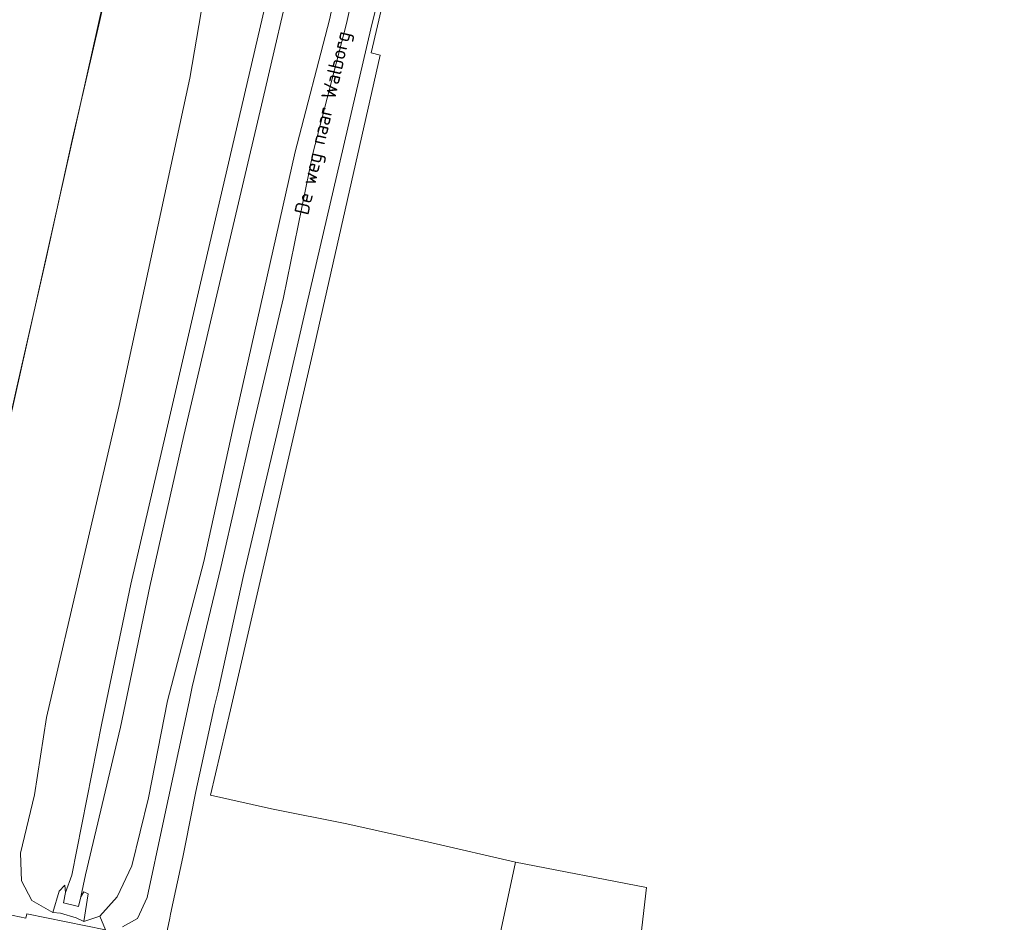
# Model space of a CAD drawing. Extents: x 184422 to 188298, y 343471 to 350189.
# Tile 96 of 256: x 185491 to 185613, y 348193 to 348305. Entities that reach past the tile are written whole.
import ezdxf
from ezdxf.enums import TextEntityAlignment as Align

# ---------------------------------------------------------------- set-up
doc = ezdxf.new("R2010")
doc.units = 0
for name, color, linetype, lineweight in [('B-WA-GR-BOUWLAND-GV', 252, 'Continuous', 13), ('B-WA-GR-GRAS-GV', 252, 'Continuous', 13), ('B-WA-GR-HOUTOPSTAND_LOOF-GV', 252, 'Continuous', 13), ('B-WA-GW-TALUD_KRUIN-G', 252, 'Continuous', 18), ('B-WA-IE-TERREINAFSCHEIDING_KUNSTMATIG_HEKWERK_RASTER-G', 252, 'IE-TERREINAFSCHEIDING-KUNSTMATIG', 18), ('B-WA-IE-TERREINAFSCHEIDING_KUNSTMATIG_MUUR-GV', 252, 'Continuous', 18), ('B-WA-OG-TERREIN_CULTUURSCHEIDING-GV', 252, 'Continuous', 18), ('B-WA-OG-TOPOGRAFIE-T18', 252, 'Continuous', 18), ('B-WA-OG-WATER_SLOOT-GV', 252, 'Continuous', 18), ('B-WA-OG-WEG-GV', 252, 'Continuous', 18), ('B-WA-VH-VERHARDING_ASFALT-GV', 252, 'Continuous', 18), ('B-WA-VH-VERHARDING_HALFVERHARDING_GRIND-GV', 252, 'Continuous', 18)]:
    doc.layers.add(name, color=color, linetype=linetype, lineweight=lineweight)
doc.styles.add('NLCS-ISO-M1000-T18', font='NLCS-ISO.ttf', dxfattribs={"height": 1.8})
doc.linetypes.add('IE-TERREINAFSCHEIDING-KUNSTMATIG', pattern='A,4,[82,NLCS.SHX,S=0.75,R=90,X=0,Y=0],4,-2', length=10)

msp = doc.modelspace()

# ---------------------------------------------------------------- linework, layer by layer
at = {"layer": 'B-WA-GR-BOUWLAND-GV', "flags": 128}
msp.add_lwpolyline([(185645.072, 348414.204), (185569.296, 348431.317), (185567.047, 348432.375), (185564.863, 348427.843), (185561.911, 348418.545), (185545.03, 348346.57), (185534.241, 348300.574), (185535.356, 348300.313), (185526.944, 348263.156), (185516.77, 348218.944), (185514.293, 348208.321), (185521.841, 348206.617), (185531.243, 348204.774), (185541.793, 348202.416), (185552.22, 348199.999), (185568.477, 348196.873), (185566.975, 348183.596), (185578.647, 348181.231), (185593.795, 348178.184), (185670.08, 348159.809)], dxfattribs=at)
msp.add_lwpolyline([(185645.072, 348414.204), (185569.296, 348431.317), (185567.047, 348432.375), (185564.863, 348427.843), (185561.911, 348418.545), (185545.03, 348346.57), (185534.241, 348300.574), (185535.356, 348300.313), (185526.944, 348263.156), (185516.77, 348218.944), (185514.293, 348208.321), (185521.841, 348206.617), (185531.243, 348204.774), (185541.793, 348202.416), (185552.22, 348199.999), (185568.477, 348196.873), (185566.975, 348183.596), (185578.647, 348181.231), (185593.795, 348178.184), (185670.08, 348159.809)], dxfattribs=at)
msp.add_lwpolyline([(185645.072, 348414.204), (185569.296, 348431.317), (185567.047, 348432.375), (185564.863, 348427.843), (185561.911, 348418.545), (185545.03, 348346.57), (185534.241, 348300.574), (185535.356, 348300.313), (185526.944, 348263.156), (185516.77, 348218.944), (185514.293, 348208.321), (185521.841, 348206.617), (185531.243, 348204.774), (185541.793, 348202.416), (185552.22, 348199.999), (185568.477, 348196.873), (185566.975, 348183.596), (185578.647, 348181.231), (185593.795, 348178.184), (185670.08, 348159.809)], dxfattribs=at)
at = {"layer": 'B-WA-GR-GRAS-GV', "flags": 128}
for points in [[(185566.975, 348183.596), (185568.477, 348196.873), (185552.22, 348199.999), (185541.793, 348202.416), (185531.243, 348204.774), (185521.841, 348206.617), (185514.293, 348208.321), (185516.77, 348218.944), (185526.944, 348263.156), (185535.356, 348300.313), (185534.241, 348300.574), (185545.03, 348346.57)], [(185566.975, 348183.596), (185568.477, 348196.873), (185552.22, 348199.999), (185541.793, 348202.416), (185531.243, 348204.774), (185521.841, 348206.617), (185514.293, 348208.321), (185516.77, 348218.944), (185526.944, 348263.156), (185535.356, 348300.313), (185534.241, 348300.574), (185545.03, 348346.57)], [(185566.975, 348183.596), (185568.477, 348196.873), (185552.22, 348199.999), (185541.793, 348202.416), (185531.243, 348204.774), (185521.841, 348206.617), (185514.293, 348208.321), (185516.77, 348218.944), (185526.944, 348263.156), (185535.356, 348300.313), (185534.241, 348300.574), (185545.03, 348346.57)], [(185377.688, 348312.595), (185374.439, 348298.368), (185371.006, 348283.477), (185367.476, 348268.469), (185364.079, 348253.544), (185361.603, 348242.73), (185363.065, 348242.353), (185368.584, 348241.043), (185385.156, 348237.216), (185398.861, 348234.011), (185413.581, 348230.63), (185427.07, 348227.479), (185437.977, 348224.983), (185451.528, 348221.899), (185466.836, 348218.41), (185476.868, 348216.129), (185480.94, 348215.293), (185482.372, 348214.989), (185481.765, 348221.473), (185507.047, 348334.26)], [(185377.688, 348312.595), (185374.439, 348298.368), (185371.006, 348283.477), (185367.476, 348268.469), (185364.079, 348253.544), (185361.603, 348242.73), (185363.065, 348242.353), (185368.584, 348241.043), (185385.156, 348237.216), (185398.861, 348234.011), (185413.581, 348230.63), (185427.07, 348227.479), (185437.977, 348224.983), (185451.528, 348221.899), (185466.836, 348218.41), (185476.868, 348216.129), (185480.94, 348215.293), (185482.372, 348214.989), (185481.765, 348221.473), (185507.047, 348334.26)], [(185377.688, 348312.595), (185374.439, 348298.368), (185371.006, 348283.477), (185367.476, 348268.469), (185364.079, 348253.544), (185361.603, 348242.73), (185363.065, 348242.353), (185368.584, 348241.043), (185385.156, 348237.216), (185398.861, 348234.011), (185413.581, 348230.63), (185427.07, 348227.479), (185437.977, 348224.983), (185451.528, 348221.899), (185466.836, 348218.41), (185476.868, 348216.129), (185480.94, 348215.293), (185482.372, 348214.989), (185481.765, 348221.473), (185507.047, 348334.26)], [(185538.06, 348319.107), (185534.219, 348303.559), (185530.405, 348287.176), (185526.256, 348269.349), (185522.53, 348253.134), (185518.376, 348235.637), (185515.215, 348221.266), (185514.777, 348219.426), (185512.465, 348208.785), (185511.141, 348202.082), (185510.851, 348200.613), (185509.312, 348193.545), (185509.205, 348193.054), (185508.501, 348189.736)], [(185538.06, 348319.107), (185534.219, 348303.559), (185530.405, 348287.176), (185526.256, 348269.349), (185522.53, 348253.134), (185518.376, 348235.637), (185515.215, 348221.266), (185514.777, 348219.426), (185512.465, 348208.785), (185511.141, 348202.082), (185510.851, 348200.613), (185509.312, 348193.545), (185509.205, 348193.054), (185508.501, 348189.736)], [(185538.06, 348319.107), (185534.219, 348303.559), (185530.405, 348287.176), (185526.256, 348269.349), (185522.53, 348253.134), (185518.376, 348235.637), (185515.215, 348221.266), (185514.777, 348219.426), (185512.465, 348208.785), (185511.141, 348202.082), (185510.851, 348200.613), (185509.312, 348193.545), (185509.205, 348193.054), (185508.501, 348189.736)]]:
    msp.add_lwpolyline(points, dxfattribs=at)
at = {"layer": 'B-WA-GR-HOUTOPSTAND_LOOF-GV', "flags": 128}
msp.add_lwpolyline([(185482.372, 348214.989), (185479.801, 348196.565), (185479.457, 348195.536), (185491.305, 348193.031), (185491.42, 348193.595), (185501.201, 348191.609), (185500.509, 348193.309), (185498.504, 348192.634), (185497.586, 348193.077), (185495.609, 348193.659), (185494.686, 348193.762), (185492.062, 348195.227), (185490.763, 348197.697), (185490.666, 348201.106), (185492.386, 348208.351), (185493.884, 348217.998), (185502.929, 348256.744), (185511.715, 348297.442), (185517.61, 348331.892), (185507.047, 348334.26), (185481.765, 348221.473)], close=True, dxfattribs=at)
msp.add_lwpolyline([(185482.372, 348214.989), (185479.801, 348196.565), (185479.457, 348195.536), (185491.305, 348193.031), (185491.42, 348193.595), (185501.201, 348191.609), (185500.509, 348193.309), (185498.504, 348192.634), (185497.586, 348193.077), (185495.609, 348193.659), (185494.686, 348193.762), (185492.062, 348195.227), (185490.763, 348197.697), (185490.666, 348201.106), (185492.386, 348208.351), (185493.884, 348217.998), (185502.929, 348256.744), (185511.715, 348297.442), (185517.61, 348331.892), (185507.047, 348334.26), (185481.765, 348221.473)], close=True, dxfattribs=at)
msp.add_lwpolyline([(185482.372, 348214.989), (185479.801, 348196.565), (185479.457, 348195.536), (185491.305, 348193.031), (185491.42, 348193.595), (185501.201, 348191.609), (185500.509, 348193.309), (185498.504, 348192.634), (185497.586, 348193.077), (185495.609, 348193.659), (185494.686, 348193.762), (185492.062, 348195.227), (185490.763, 348197.697), (185490.666, 348201.106), (185492.386, 348208.351), (185493.884, 348217.998), (185502.929, 348256.744), (185511.715, 348297.442), (185517.61, 348331.892), (185507.047, 348334.26), (185481.765, 348221.473)], close=True, dxfattribs=at)
at = {"layer": 'B-WA-GW-TALUD_KRUIN-G', "flags": 128}
msp.add_lwpolyline([(185532.427, 348320.106), (185529.079, 348304.672), (185524.817, 348288.293), (185520.92, 348270.977), (185517.086, 348254.008), (185513.451, 348237.351), (185508.924, 348220.048), (185506.552, 348207.997), (185504.503, 348199.565), (185502.678, 348195.685), (185500.509, 348193.309)], dxfattribs=at)
msp.add_lwpolyline([(185532.427, 348320.106), (185529.079, 348304.672), (185524.817, 348288.293), (185520.92, 348270.977), (185517.086, 348254.008), (185513.451, 348237.351), (185508.924, 348220.048), (185506.552, 348207.997), (185504.503, 348199.565), (185502.678, 348195.685), (185500.509, 348193.309)], dxfattribs=at)
msp.add_lwpolyline([(185532.427, 348320.106), (185529.079, 348304.672), (185524.817, 348288.293), (185520.92, 348270.977), (185517.086, 348254.008), (185513.451, 348237.351), (185508.924, 348220.048), (185506.552, 348207.997), (185504.503, 348199.565), (185502.678, 348195.685), (185500.509, 348193.309)], dxfattribs=at)
at = {"layer": 'B-WA-IE-TERREINAFSCHEIDING_KUNSTMATIG_HEKWERK_RASTER-G', "flags": 128}
for points in [[(185507.57, 348335.505), (185503.929, 348319.789), (185500.509, 348304.584), (185497.104, 348289.92), (185493.784, 348274.845), (185490.189, 348259.043), (185486.671, 348243.316), (185483.517, 348229.385), (185481.765, 348221.473), (185482.372, 348214.989)], [(185507.57, 348335.505), (185503.929, 348319.789), (185500.509, 348304.584), (185497.104, 348289.92), (185493.784, 348274.845), (185490.189, 348259.043), (185486.671, 348243.316), (185483.517, 348229.385), (185481.765, 348221.473), (185482.372, 348214.989)], [(185507.57, 348335.505), (185503.929, 348319.789), (185500.509, 348304.584), (185497.104, 348289.92), (185493.784, 348274.845), (185490.189, 348259.043), (185486.671, 348243.316), (185483.517, 348229.385), (185481.765, 348221.473), (185482.372, 348214.989)], [(185516.77, 348218.944), (185526.944, 348263.156), (185535.356, 348300.313)], [(185516.77, 348218.944), (185526.944, 348263.156), (185535.356, 348300.313)], [(185516.77, 348218.944), (185526.944, 348263.156), (185535.356, 348300.313)], [(185549.319, 348186.462), (185552.22, 348199.999), (185541.793, 348202.416), (185531.243, 348204.774), (185521.841, 348206.617), (185514.293, 348208.321), (185516.77, 348218.944)], [(185549.319, 348186.462), (185552.22, 348199.999), (185541.793, 348202.416), (185531.243, 348204.774), (185521.841, 348206.617), (185514.293, 348208.321), (185516.77, 348218.944)], [(185549.319, 348186.462), (185552.22, 348199.999), (185541.793, 348202.416), (185531.243, 348204.774), (185521.841, 348206.617), (185514.293, 348208.321), (185516.77, 348218.944)]]:
    msp.add_lwpolyline(points, dxfattribs=at)
at = {"layer": 'B-WA-IE-TERREINAFSCHEIDING_KUNSTMATIG_MUUR-GV', "flags": 128}
msp.add_lwpolyline([(185498.164, 348195.71), (185497.877, 348194.489), (185495.981, 348194.951), (185496.25, 348196.247), (185496.147, 348197.128), (185495.473, 348196.388), (185494.686, 348193.762), (185495.609, 348193.659), (185497.586, 348193.077), (185498.504, 348192.634), (185499.068, 348196.058), (185498.523, 348196.315)], close=True, dxfattribs=at)
msp.add_lwpolyline([(185498.164, 348195.71), (185497.877, 348194.489), (185495.981, 348194.951), (185496.25, 348196.247), (185496.147, 348197.128), (185495.473, 348196.388), (185494.686, 348193.762), (185495.609, 348193.659), (185497.586, 348193.077), (185498.504, 348192.634), (185499.068, 348196.058), (185498.523, 348196.315)], close=True, dxfattribs=at)
msp.add_lwpolyline([(185498.164, 348195.71), (185497.877, 348194.489), (185495.981, 348194.951), (185496.25, 348196.247), (185496.147, 348197.128), (185495.473, 348196.388), (185494.686, 348193.762), (185495.609, 348193.659), (185497.586, 348193.077), (185498.504, 348192.634), (185499.068, 348196.058), (185498.523, 348196.315)], close=True, dxfattribs=at)
at = {"layer": 'B-WA-OG-TERREIN_CULTUURSCHEIDING-GV', "flags": 128}
msp.add_lwpolyline([(185522.353, 348311.986), (185518.523, 348295.409), (185512.9, 348271.412), (185508.822, 348253.663), (185504.348, 348234.554), (185500.748, 348217.268), (185497.037, 348198.382), (185496.25, 348196.247), (185495.981, 348194.951), (185497.877, 348194.489), (185498.164, 348195.71), (185498.743, 348198.417), (185503.103, 348216.764), (185506.716, 348234.245), (185510.938, 348253.031), (185515.229, 348271.217), (185520.778, 348294.774), (185524.735, 348311.716)], dxfattribs=at)
msp.add_lwpolyline([(185522.353, 348311.986), (185518.523, 348295.409), (185512.9, 348271.412), (185508.822, 348253.663), (185504.348, 348234.554), (185500.748, 348217.268), (185497.037, 348198.382), (185496.25, 348196.247), (185495.981, 348194.951), (185497.877, 348194.489), (185498.164, 348195.71), (185498.743, 348198.417), (185503.103, 348216.764), (185506.716, 348234.245), (185510.938, 348253.031), (185515.229, 348271.217), (185520.778, 348294.774), (185524.735, 348311.716)], dxfattribs=at)
msp.add_lwpolyline([(185522.353, 348311.986), (185518.523, 348295.409), (185512.9, 348271.412), (185508.822, 348253.663), (185504.348, 348234.554), (185500.748, 348217.268), (185497.037, 348198.382), (185496.25, 348196.247), (185495.981, 348194.951), (185497.877, 348194.489), (185498.164, 348195.71), (185498.743, 348198.417), (185503.103, 348216.764), (185506.716, 348234.245), (185510.938, 348253.031), (185515.229, 348271.217), (185520.778, 348294.774), (185524.735, 348311.716)], dxfattribs=at)
at = {"layer": 'B-WA-OG-WATER_SLOOT-GV', "flags": 128}
msp.add_lwpolyline([(185496.25, 348196.247), (185497.037, 348198.382), (185500.748, 348217.268), (185504.348, 348234.554), (185508.822, 348253.663), (185512.9, 348271.412), (185518.523, 348295.409), (185522.353, 348311.986), (185527.067, 348330.691), (185517.793, 348332.959), (185517.61, 348331.892), (185511.715, 348297.442), (185502.929, 348256.744), (185493.884, 348217.998), (185492.386, 348208.351), (185490.666, 348201.106), (185490.763, 348197.697), (185492.062, 348195.227), (185494.686, 348193.762), (185495.473, 348196.388), (185496.147, 348197.128)], close=True, dxfattribs=at)
msp.add_lwpolyline([(185496.25, 348196.247), (185497.037, 348198.382), (185500.748, 348217.268), (185504.348, 348234.554), (185508.822, 348253.663), (185512.9, 348271.412), (185518.523, 348295.409), (185522.353, 348311.986), (185527.067, 348330.691), (185517.793, 348332.959), (185517.61, 348331.892), (185511.715, 348297.442), (185502.929, 348256.744), (185493.884, 348217.998), (185492.386, 348208.351), (185490.666, 348201.106), (185490.763, 348197.697), (185492.062, 348195.227), (185494.686, 348193.762), (185495.473, 348196.388), (185496.147, 348197.128)], close=True, dxfattribs=at)
msp.add_lwpolyline([(185496.25, 348196.247), (185497.037, 348198.382), (185500.748, 348217.268), (185504.348, 348234.554), (185508.822, 348253.663), (185512.9, 348271.412), (185518.523, 348295.409), (185522.353, 348311.986), (185527.067, 348330.691), (185517.793, 348332.959), (185517.61, 348331.892), (185511.715, 348297.442), (185502.929, 348256.744), (185493.884, 348217.998), (185492.386, 348208.351), (185490.666, 348201.106), (185490.763, 348197.697), (185492.062, 348195.227), (185494.686, 348193.762), (185495.473, 348196.388), (185496.147, 348197.128)], close=True, dxfattribs=at)
msp.add_lwpolyline([(185524.735, 348311.716), (185520.778, 348294.774), (185515.229, 348271.217), (185510.938, 348253.031), (185506.716, 348234.245), (185503.103, 348216.764), (185498.743, 348198.417), (185498.164, 348195.71), (185498.523, 348196.315), (185499.068, 348196.058), (185498.504, 348192.634), (185500.509, 348193.309), (185502.678, 348195.685), (185504.503, 348199.565), (185506.552, 348207.997), (185508.924, 348220.048), (185513.451, 348237.351), (185517.086, 348254.008), (185520.92, 348270.977), (185524.817, 348288.293), (185529.079, 348304.672), (185532.427, 348320.106)], dxfattribs=at)
msp.add_lwpolyline([(185524.735, 348311.716), (185520.778, 348294.774), (185515.229, 348271.217), (185510.938, 348253.031), (185506.716, 348234.245), (185503.103, 348216.764), (185498.743, 348198.417), (185498.164, 348195.71), (185498.523, 348196.315), (185499.068, 348196.058), (185498.504, 348192.634), (185500.509, 348193.309), (185502.678, 348195.685), (185504.503, 348199.565), (185506.552, 348207.997), (185508.924, 348220.048), (185513.451, 348237.351), (185517.086, 348254.008), (185520.92, 348270.977), (185524.817, 348288.293), (185529.079, 348304.672), (185532.427, 348320.106)], dxfattribs=at)
msp.add_lwpolyline([(185524.735, 348311.716), (185520.778, 348294.774), (185515.229, 348271.217), (185510.938, 348253.031), (185506.716, 348234.245), (185503.103, 348216.764), (185498.743, 348198.417), (185498.164, 348195.71), (185498.523, 348196.315), (185499.068, 348196.058), (185498.504, 348192.634), (185500.509, 348193.309), (185502.678, 348195.685), (185504.503, 348199.565), (185506.552, 348207.997), (185508.924, 348220.048), (185513.451, 348237.351), (185517.086, 348254.008), (185520.92, 348270.977), (185524.817, 348288.293), (185529.079, 348304.672), (185532.427, 348320.106)], dxfattribs=at)
at = {"layer": 'B-WA-OG-WEG-GV', "flags": 128}
for points in [[(185532.427, 348320.106), (185529.079, 348304.672), (185524.817, 348288.293), (185520.92, 348270.977), (185517.086, 348254.008), (185513.451, 348237.351), (185508.924, 348220.048), (185506.552, 348207.997), (185504.503, 348199.565), (185502.678, 348195.685), (185500.509, 348193.309), (185501.201, 348191.609)], [(185532.427, 348320.106), (185529.079, 348304.672), (185524.817, 348288.293), (185520.92, 348270.977), (185517.086, 348254.008), (185513.451, 348237.351), (185508.924, 348220.048), (185506.552, 348207.997), (185504.503, 348199.565), (185502.678, 348195.685), (185500.509, 348193.309), (185501.201, 348191.609)], [(185532.427, 348320.106), (185529.079, 348304.672), (185524.817, 348288.293), (185520.92, 348270.977), (185517.086, 348254.008), (185513.451, 348237.351), (185508.924, 348220.048), (185506.552, 348207.997), (185504.503, 348199.565), (185502.678, 348195.685), (185500.509, 348193.309), (185501.201, 348191.609)], [(185503.312, 348191.986), (185505.201, 348193.014), (185506.412, 348195.593), (185508.357, 348204.739), (185511.603, 348219.912), (185512.003, 348221.798), (185515.571, 348236.613), (185519.447, 348253.686), (185523.348, 348270.166), (185526.984, 348288.059), (185531.201, 348304.217), (185534.581, 348319.609)], [(185503.312, 348191.986), (185505.201, 348193.014), (185506.412, 348195.593), (185508.357, 348204.739), (185511.603, 348219.912), (185512.003, 348221.798), (185515.571, 348236.613), (185519.447, 348253.686), (185523.348, 348270.166), (185526.984, 348288.059), (185531.201, 348304.217), (185534.581, 348319.609)], [(185503.312, 348191.986), (185505.201, 348193.014), (185506.412, 348195.593), (185508.357, 348204.739), (185511.603, 348219.912), (185512.003, 348221.798), (185515.571, 348236.613), (185519.447, 348253.686), (185523.348, 348270.166), (185526.984, 348288.059), (185531.201, 348304.217), (185534.581, 348319.609)]]:
    msp.add_lwpolyline(points, dxfattribs=at)
at = {"layer": 'B-WA-VH-VERHARDING_ASFALT-GV', "flags": 128}
msp.add_lwpolyline([(185501.201, 348191.609), (185491.42, 348193.595), (185491.305, 348193.031), (185479.457, 348195.536)], dxfattribs=at)
msp.add_lwpolyline([(185501.201, 348191.609), (185491.42, 348193.595), (185491.305, 348193.031), (185479.457, 348195.536)], dxfattribs=at)
msp.add_lwpolyline([(185501.201, 348191.609), (185491.42, 348193.595), (185491.305, 348193.031), (185479.457, 348195.536)], dxfattribs=at)
at = {"layer": 'B-WA-VH-VERHARDING_HALFVERHARDING_GRIND-GV', "flags": 128}
for points in [[(185534.581, 348319.609), (185531.201, 348304.217), (185526.984, 348288.059), (185523.348, 348270.166), (185519.447, 348253.686), (185515.571, 348236.613), (185512.003, 348221.798), (185511.603, 348219.912), (185508.357, 348204.739), (185506.412, 348195.593), (185505.201, 348193.014), (185503.312, 348191.986)], [(185534.581, 348319.609), (185531.201, 348304.217), (185526.984, 348288.059), (185523.348, 348270.166), (185519.447, 348253.686), (185515.571, 348236.613), (185512.003, 348221.798), (185511.603, 348219.912), (185508.357, 348204.739), (185506.412, 348195.593), (185505.201, 348193.014), (185503.312, 348191.986)], [(185534.581, 348319.609), (185531.201, 348304.217), (185526.984, 348288.059), (185523.348, 348270.166), (185519.447, 348253.686), (185515.571, 348236.613), (185512.003, 348221.798), (185511.603, 348219.912), (185508.357, 348204.739), (185506.412, 348195.593), (185505.201, 348193.014), (185503.312, 348191.986)], [(185508.501, 348189.736), (185509.205, 348193.054), (185509.312, 348193.545), (185510.851, 348200.613), (185511.141, 348202.082), (185512.465, 348208.785), (185514.777, 348219.426), (185515.215, 348221.266), (185518.376, 348235.637), (185522.53, 348253.134), (185526.256, 348269.349), (185530.405, 348287.176), (185534.219, 348303.559), (185538.06, 348319.107)], [(185508.501, 348189.736), (185509.205, 348193.054), (185509.312, 348193.545), (185510.851, 348200.613), (185511.141, 348202.082), (185512.465, 348208.785), (185514.777, 348219.426), (185515.215, 348221.266), (185518.376, 348235.637), (185522.53, 348253.134), (185526.256, 348269.349), (185530.405, 348287.176), (185534.219, 348303.559), (185538.06, 348319.107)], [(185508.501, 348189.736), (185509.205, 348193.054), (185509.312, 348193.545), (185510.851, 348200.613), (185511.141, 348202.082), (185512.465, 348208.785), (185514.777, 348219.426), (185515.215, 348221.266), (185518.376, 348235.637), (185522.53, 348253.134), (185526.256, 348269.349), (185530.405, 348287.176), (185534.219, 348303.559), (185538.06, 348319.107)]]:
    msp.add_lwpolyline(points, dxfattribs=at)

# ---------------------------------------------------------------- texts
at = {"layer": 'B-WA-OG-TOPOGRAFIE-T18', "style": 'NLCS-ISO-M1000-T18'}
msp.add_text('De weg naar Walborg', height=1.8, rotation=76.9, dxfattribs=at).set_placement((185528.45, 348291.831), align=Align.MIDDLE)
msp.add_text('De weg naar Walborg', height=1.8, rotation=76.9, dxfattribs=at).set_placement((185528.45, 348291.831), align=Align.MIDDLE)
msp.add_text('De weg naar Walborg', height=1.8, rotation=76.9, dxfattribs=at).set_placement((185528.45, 348291.831), align=Align.MIDDLE)

doc.saveas('drawing.dxf')
